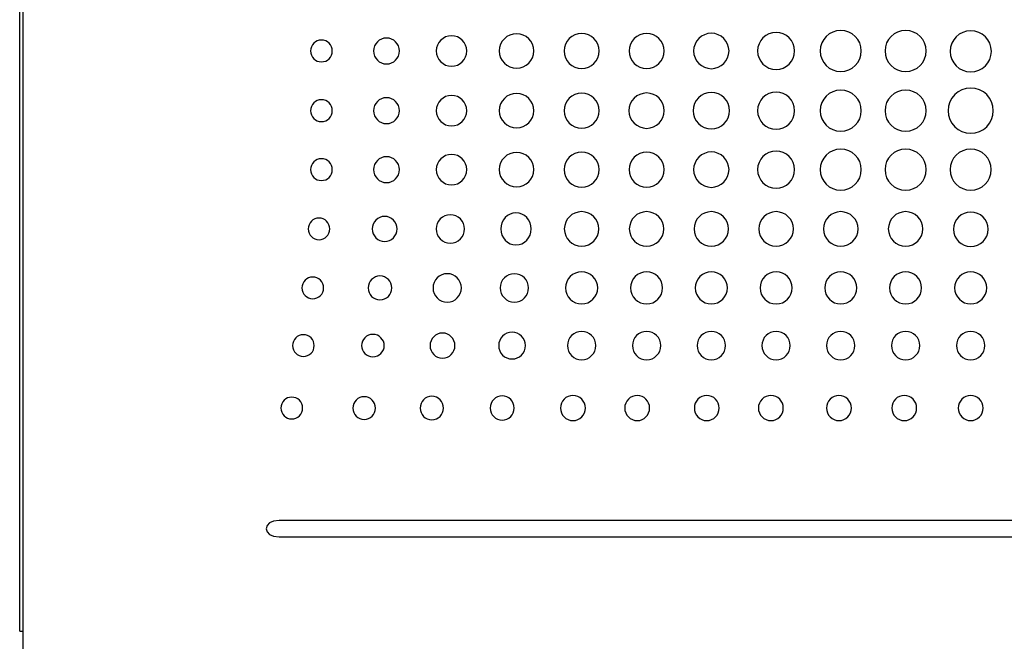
# Model space of a CAD drawing. Header units: millimetres. Extents: x 72 to 413, y 44 to 265.
# Tile 10 of 43: x 148 to 187, y 125 to 150. Entities that reach past the tile are written whole.
import ezdxf

# ---------------------------------------------------------------- set-up
doc = ezdxf.new("R2010")
doc.units = ezdxf.units.MM

msp = doc.modelspace()

# ---------------------------------------------------------------- linework, layer by layer
at = {"color": 7, "linetype": 'Continuous', "lineweight": 25}
for p, q in [((147.847, 125.698), (147.847, 172.18)), ((147.974, 172.18), (147.974, 119.919)), ((213.909, 130.062), (158.082, 130.062)), ((158.082, 129.408), (213.909, 129.408)), ((147.847, 125.698), (147.974, 125.698))]:
    msp.add_line(p, q, dxfattribs=at)
for points, knots in [([(165.476, 148.573), (165.476, 148.905), (165.207, 149.173), (164.875, 149.173), (164.544, 149.173), (164.275, 148.905), (164.275, 148.573)], [2, 2, 2, 2, 3, 3, 3, 4, 4, 4, 4]), ([(168.121, 148.573), (168.121, 148.949), (167.816, 149.255), (167.44, 149.255), (167.063, 149.255), (166.758, 148.949), (166.758, 148.573)], [2, 2, 2, 2, 3, 3, 3, 4, 4, 4, 4]), ([(170.694, 148.573), (170.694, 148.954), (170.385, 149.263), (170.004, 149.263), (169.623, 149.263), (169.314, 148.954), (169.314, 148.573)], [0, 0, 0, 0, 1, 1, 1, 2, 2, 2, 2]), ([(173.256, 148.573), (173.256, 148.954), (172.947, 149.263), (172.566, 149.263), (172.185, 149.263), (171.876, 148.954), (171.876, 148.573)], [0, 0, 0, 0, 1, 1, 1, 2, 2, 2, 2]), ([(175.816, 148.573), (175.816, 148.958), (175.504, 149.271), (175.119, 149.271), (174.733, 149.271), (174.421, 148.958), (174.421, 148.573)], [0, 0, 0, 0, 1, 1, 1, 2, 2, 2, 2]), ([(178.403, 148.573), (178.403, 148.976), (178.076, 149.303), (177.673, 149.303), (177.269, 149.303), (176.942, 148.976), (176.942, 148.573)], [0, 0, 0, 0, 1, 1, 1, 2, 2, 2, 2]), ([(181.033, 148.573), (181.033, 149.021), (180.67, 149.384), (180.221, 149.384), (179.773, 149.384), (179.41, 149.021), (179.41, 148.573)], [0, 0, 0, 0, 1, 1, 1, 2, 2, 2, 2]), ([(183.591, 148.573), (183.591, 149.021), (183.228, 149.384), (182.779, 149.384), (182.331, 149.384), (181.968, 149.021), (181.968, 148.573)], [0, 0, 0, 0, 1, 1, 1, 2, 2, 2, 2]), ([(186.161, 148.559), (186.161, 149.007), (185.798, 149.37), (185.35, 149.37), (184.901, 149.37), (184.538, 149.007), (184.538, 148.559)], [2, 2, 2, 2, 3, 3, 3, 4, 4, 4, 4]), ([(160.173, 148.573), (160.173, 148.811), (159.982, 149.003), (159.747, 149.003), (159.511, 149.003), (159.32, 148.811), (159.32, 148.573)], [0, 0, 0, 0, 1, 1, 1, 2, 2, 2, 2]), ([(162.818, 148.573), (162.818, 148.855), (162.591, 149.084), (162.311, 149.084), (162.03, 149.084), (161.804, 148.855), (161.804, 148.573)], [2, 2, 2, 2, 3, 3, 3, 4, 4, 4, 4]), ([(159.32, 148.573), (159.32, 148.335), (159.511, 148.143), (159.747, 148.143), (159.982, 148.143), (160.173, 148.335), (160.173, 148.573)], [2, 2, 2, 2, 3, 3, 3, 4, 4, 4, 4]), ([(161.804, 148.573), (161.804, 148.291), (162.03, 148.062), (162.311, 148.062), (162.591, 148.062), (162.818, 148.291), (162.818, 148.573)], [0, 0, 0, 0, 1, 1, 1, 2, 2, 2, 2]), ([(164.275, 148.573), (164.275, 148.241), (164.544, 147.973), (164.875, 147.973), (165.207, 147.973), (165.476, 148.241), (165.476, 148.573)], [0, 0, 0, 0, 1, 1, 1, 2, 2, 2, 2]), ([(166.758, 148.573), (166.758, 148.197), (167.063, 147.892), (167.44, 147.892), (167.816, 147.892), (168.121, 148.197), (168.121, 148.573)], [0, 0, 0, 0, 1, 1, 1, 2, 2, 2, 2]), ([(169.314, 148.573), (169.314, 148.192), (169.623, 147.883), (170.004, 147.883), (170.385, 147.883), (170.694, 148.192), (170.694, 148.573)], [2, 2, 2, 2, 3, 3, 3, 4, 4, 4, 4]), ([(171.876, 148.573), (171.876, 148.192), (172.185, 147.883), (172.566, 147.883), (172.947, 147.883), (173.256, 148.192), (173.256, 148.573)], [2, 2, 2, 2, 3, 3, 3, 4, 4, 4, 4]), ([(174.421, 148.573), (174.421, 148.188), (174.733, 147.875), (175.119, 147.875), (175.504, 147.875), (175.816, 148.188), (175.816, 148.573)], [2, 2, 2, 2, 3, 3, 3, 4, 4, 4, 4]), ([(176.942, 148.573), (176.942, 148.17), (177.269, 147.843), (177.673, 147.843), (178.076, 147.843), (178.403, 148.17), (178.403, 148.573)], [2, 2, 2, 2, 3, 3, 3, 4, 4, 4, 4]), ([(179.41, 148.573), (179.41, 148.125), (179.773, 147.762), (180.221, 147.762), (180.67, 147.762), (181.033, 148.125), (181.033, 148.573)], [2, 2, 2, 2, 3, 3, 3, 4, 4, 4, 4]), ([(181.968, 148.573), (181.968, 148.125), (182.331, 147.762), (182.779, 147.762), (183.228, 147.762), (183.591, 148.125), (183.591, 148.573)], [2, 2, 2, 2, 3, 3, 3, 4, 4, 4, 4]), ([(184.538, 148.559), (184.538, 148.11), (184.901, 147.747), (185.35, 147.747), (185.798, 147.747), (186.161, 148.11), (186.161, 148.559)], [0, 0, 0, 0, 1, 1, 1, 2, 2, 2, 2]), ([(165.476, 146.219), (165.476, 146.551), (165.207, 146.82), (164.875, 146.82), (164.544, 146.82), (164.275, 146.551), (164.275, 146.219)], [2, 2, 2, 2, 3, 3, 3, 4, 4, 4, 4]), ([(168.121, 146.219), (168.121, 146.596), (167.816, 146.901), (167.44, 146.901), (167.063, 146.901), (166.758, 146.596), (166.758, 146.219)], [2, 2, 2, 2, 3, 3, 3, 4, 4, 4, 4]), ([(170.694, 146.219), (170.694, 146.6), (170.385, 146.909), (170.004, 146.909), (169.623, 146.909), (169.314, 146.6), (169.314, 146.219)], [0, 0, 0, 0, 1, 1, 1, 2, 2, 2, 2]), ([(173.264, 146.219), (173.264, 146.605), (172.952, 146.917), (172.566, 146.917), (172.181, 146.917), (171.868, 146.605), (171.868, 146.219)], [0, 0, 0, 0, 1, 1, 1, 2, 2, 2, 2]), ([(175.833, 146.219), (175.833, 146.614), (175.513, 146.933), (175.119, 146.933), (174.724, 146.933), (174.405, 146.614), (174.405, 146.219)], [0, 0, 0, 0, 1, 1, 1, 2, 2, 2, 2]), ([(178.403, 146.219), (178.403, 146.623), (178.076, 146.95), (177.673, 146.95), (177.269, 146.95), (176.942, 146.623), (176.942, 146.219)], [0, 0, 0, 0, 1, 1, 1, 2, 2, 2, 2]), ([(181.033, 146.219), (181.033, 146.668), (180.67, 147.031), (180.221, 147.031), (179.773, 147.031), (179.41, 146.668), (179.41, 146.219)], [0, 0, 0, 0, 1, 1, 1, 2, 2, 2, 2]), ([(183.591, 146.219), (183.591, 146.668), (183.228, 147.031), (182.779, 147.031), (182.331, 147.031), (181.968, 146.668), (181.968, 146.219)], [0, 0, 0, 0, 1, 1, 1, 2, 2, 2, 2]), ([(186.238, 146.219), (186.238, 146.712), (185.839, 147.112), (185.345, 147.112), (184.852, 147.112), (184.453, 146.712), (184.453, 146.219)], [0, 0, 0, 0, 1, 1, 1, 2, 2, 2, 2]), ([(160.173, 146.219), (160.173, 146.457), (159.982, 146.649), (159.747, 146.649), (159.511, 146.649), (159.32, 146.457), (159.32, 146.219)], [0, 0, 0, 0, 1, 1, 1, 2, 2, 2, 2]), ([(162.818, 146.219), (162.818, 146.502), (162.591, 146.73), (162.311, 146.73), (162.03, 146.73), (161.804, 146.502), (161.804, 146.219)], [2, 2, 2, 2, 3, 3, 3, 4, 4, 4, 4]), ([(159.32, 146.219), (159.32, 145.982), (159.511, 145.789), (159.747, 145.789), (159.982, 145.789), (160.173, 145.982), (160.173, 146.219)], [2, 2, 2, 2, 3, 3, 3, 4, 4, 4, 4]), ([(161.804, 146.219), (161.804, 145.937), (162.03, 145.708), (162.311, 145.708), (162.591, 145.708), (162.818, 145.937), (162.818, 146.219)], [0, 0, 0, 0, 1, 1, 1, 2, 2, 2, 2]), ([(164.275, 146.219), (164.275, 145.888), (164.544, 145.619), (164.875, 145.619), (165.207, 145.619), (165.476, 145.888), (165.476, 146.219)], [0, 0, 0, 0, 1, 1, 1, 2, 2, 2, 2]), ([(166.758, 146.219), (166.758, 145.843), (167.063, 145.538), (167.44, 145.538), (167.816, 145.538), (168.121, 145.843), (168.121, 146.219)], [0, 0, 0, 0, 1, 1, 1, 2, 2, 2, 2]), ([(169.314, 146.219), (169.314, 145.838), (169.623, 145.53), (170.004, 145.53), (170.385, 145.53), (170.694, 145.838), (170.694, 146.219)], [2, 2, 2, 2, 3, 3, 3, 4, 4, 4, 4]), ([(171.868, 146.219), (171.868, 145.834), (172.181, 145.522), (172.566, 145.522), (172.952, 145.522), (173.264, 145.834), (173.264, 146.219)], [2, 2, 2, 2, 3, 3, 3, 4, 4, 4, 4]), ([(174.405, 146.219), (174.405, 145.825), (174.724, 145.505), (175.119, 145.505), (175.513, 145.505), (175.833, 145.825), (175.833, 146.219)], [2, 2, 2, 2, 3, 3, 3, 4, 4, 4, 4]), ([(176.942, 146.219), (176.942, 145.816), (177.269, 145.489), (177.673, 145.489), (178.076, 145.489), (178.403, 145.816), (178.403, 146.219)], [2, 2, 2, 2, 3, 3, 3, 4, 4, 4, 4]), ([(179.41, 146.219), (179.41, 145.771), (179.773, 145.408), (180.221, 145.408), (180.67, 145.408), (181.033, 145.771), (181.033, 146.219)], [2, 2, 2, 2, 3, 3, 3, 4, 4, 4, 4]), ([(181.968, 146.219), (181.968, 145.771), (182.331, 145.408), (182.779, 145.408), (183.228, 145.408), (183.591, 145.771), (183.591, 146.219)], [2, 2, 2, 2, 3, 3, 3, 4, 4, 4, 4]), ([(184.453, 146.219), (184.453, 145.726), (184.852, 145.327), (185.345, 145.327), (185.839, 145.327), (186.238, 145.726), (186.238, 146.219)], [2, 2, 2, 2, 3, 3, 3, 4, 4, 4, 4]), ([(165.476, 143.893), (165.476, 144.225), (165.207, 144.494), (164.875, 144.494), (164.544, 144.494), (164.275, 144.225), (164.275, 143.893)], [2, 2, 2, 2, 3, 3, 3, 4, 4, 4, 4]), ([(168.121, 143.893), (168.121, 144.27), (167.816, 144.575), (167.44, 144.575), (167.063, 144.575), (166.758, 144.27), (166.758, 143.893)], [2, 2, 2, 2, 3, 3, 3, 4, 4, 4, 4]), ([(170.694, 143.893), (170.694, 144.275), (170.385, 144.583), (170.004, 144.583), (169.623, 144.583), (169.314, 144.275), (169.314, 143.893)], [0, 0, 0, 0, 1, 1, 1, 2, 2, 2, 2]), ([(173.256, 143.893), (173.256, 144.275), (172.947, 144.583), (172.566, 144.583), (172.185, 144.583), (171.876, 144.275), (171.876, 143.893)], [0, 0, 0, 0, 1, 1, 1, 2, 2, 2, 2]), ([(175.816, 143.893), (175.816, 144.279), (175.504, 144.591), (175.119, 144.591), (174.733, 144.591), (174.421, 144.279), (174.421, 143.893)], [0, 0, 0, 0, 1, 1, 1, 2, 2, 2, 2]), ([(178.403, 143.893), (178.403, 144.297), (178.076, 144.624), (177.673, 144.624), (177.269, 144.624), (176.942, 144.297), (176.942, 143.893)], [0, 0, 0, 0, 1, 1, 1, 2, 2, 2, 2]), ([(181.033, 143.893), (181.033, 144.342), (180.67, 144.705), (180.221, 144.705), (179.773, 144.705), (179.41, 144.342), (179.41, 143.893)], [0, 0, 0, 0, 1, 1, 1, 2, 2, 2, 2]), ([(183.591, 143.893), (183.591, 144.342), (183.228, 144.705), (182.779, 144.705), (182.331, 144.705), (181.968, 144.342), (181.968, 143.893)], [0, 0, 0, 0, 1, 1, 1, 2, 2, 2, 2]), ([(186.157, 143.893), (186.157, 144.342), (185.794, 144.705), (185.345, 144.705), (184.897, 144.705), (184.534, 144.342), (184.534, 143.893)], [0, 0, 0, 0, 1, 1, 1, 2, 2, 2, 2]), ([(160.173, 143.893), (160.173, 144.131), (159.982, 144.324), (159.747, 144.324), (159.511, 144.324), (159.32, 144.131), (159.32, 143.893)], [0, 0, 0, 0, 1, 1, 1, 2, 2, 2, 2]), ([(162.818, 143.893), (162.818, 144.176), (162.591, 144.405), (162.311, 144.405), (162.03, 144.405), (161.804, 144.176), (161.804, 143.893)], [2, 2, 2, 2, 3, 3, 3, 4, 4, 4, 4]), ([(159.32, 143.893), (159.32, 143.656), (159.511, 143.464), (159.747, 143.464), (159.982, 143.464), (160.173, 143.656), (160.173, 143.893)], [2, 2, 2, 2, 3, 3, 3, 4, 4, 4, 4]), ([(161.804, 143.893), (161.804, 143.611), (162.03, 143.382), (162.311, 143.382), (162.591, 143.382), (162.818, 143.611), (162.818, 143.893)], [0, 0, 0, 0, 1, 1, 1, 2, 2, 2, 2]), ([(164.275, 143.893), (164.275, 143.562), (164.544, 143.293), (164.875, 143.293), (165.207, 143.293), (165.476, 143.562), (165.476, 143.893)], [0, 0, 0, 0, 1, 1, 1, 2, 2, 2, 2]), ([(166.758, 143.893), (166.758, 143.517), (167.063, 143.212), (167.44, 143.212), (167.816, 143.212), (168.121, 143.517), (168.121, 143.893)], [0, 0, 0, 0, 1, 1, 1, 2, 2, 2, 2]), ([(169.314, 143.893), (169.314, 143.513), (169.623, 143.204), (170.004, 143.204), (170.385, 143.204), (170.694, 143.513), (170.694, 143.893)], [2, 2, 2, 2, 3, 3, 3, 4, 4, 4, 4]), ([(171.876, 143.893), (171.876, 143.513), (172.185, 143.204), (172.566, 143.204), (172.947, 143.204), (173.256, 143.513), (173.256, 143.893)], [2, 2, 2, 2, 3, 3, 3, 4, 4, 4, 4]), ([(174.421, 143.893), (174.421, 143.508), (174.733, 143.196), (175.119, 143.196), (175.504, 143.196), (175.816, 143.508), (175.816, 143.893)], [2, 2, 2, 2, 3, 3, 3, 4, 4, 4, 4]), ([(176.942, 143.893), (176.942, 143.49), (177.269, 143.163), (177.673, 143.163), (178.076, 143.163), (178.403, 143.49), (178.403, 143.893)], [2, 2, 2, 2, 3, 3, 3, 4, 4, 4, 4]), ([(179.41, 143.893), (179.41, 143.445), (179.773, 143.082), (180.221, 143.082), (180.67, 143.082), (181.033, 143.445), (181.033, 143.893)], [2, 2, 2, 2, 3, 3, 3, 4, 4, 4, 4]), ([(181.968, 143.893), (181.968, 143.445), (182.331, 143.082), (182.779, 143.082), (183.228, 143.082), (183.591, 143.445), (183.591, 143.893)], [2, 2, 2, 2, 3, 3, 3, 4, 4, 4, 4]), ([(184.534, 143.893), (184.534, 143.445), (184.897, 143.082), (185.345, 143.082), (185.794, 143.082), (186.157, 143.445), (186.157, 143.893)], [2, 2, 2, 2, 3, 3, 3, 4, 4, 4, 4]), ([(165.387, 141.555), (165.387, 141.865), (165.136, 142.115), (164.827, 142.115), (164.517, 142.115), (164.267, 141.865), (164.267, 141.555)], [2, 2, 2, 2, 3, 3, 3, 4, 4, 4, 4]), ([(168.016, 141.555), (168.016, 141.905), (167.747, 142.188), (167.415, 142.188), (167.084, 142.188), (166.815, 141.905), (166.815, 141.555)], [2, 2, 2, 2, 3, 3, 3, 4, 4, 4, 4]), ([(170.685, 141.555), (170.685, 141.932), (170.381, 142.237), (170.004, 142.237), (169.627, 142.237), (169.322, 141.932), (169.322, 141.555)], [0, 0, 0, 0, 1, 1, 1, 2, 2, 2, 2]), ([(173.248, 141.555), (173.248, 141.932), (172.943, 142.237), (172.566, 142.237), (172.189, 142.237), (171.885, 141.932), (171.885, 141.555)], [0, 0, 0, 0, 1, 1, 1, 2, 2, 2, 2]), ([(175.8, 141.555), (175.8, 141.932), (175.495, 142.237), (175.119, 142.237), (174.742, 142.237), (174.437, 141.932), (174.437, 141.555)], [0, 0, 0, 0, 1, 1, 1, 2, 2, 2, 2]), ([(178.354, 141.555), (178.354, 141.932), (178.049, 142.237), (177.673, 142.237), (177.296, 142.237), (176.991, 141.932), (176.991, 141.555)], [0, 0, 0, 0, 1, 1, 1, 2, 2, 2, 2]), ([(180.903, 141.555), (180.903, 141.932), (180.598, 142.237), (180.221, 142.237), (179.845, 142.237), (179.54, 141.932), (179.54, 141.555)], [0, 0, 0, 0, 1, 1, 1, 2, 2, 2, 2]), ([(183.461, 141.555), (183.461, 141.932), (183.156, 142.237), (182.779, 142.237), (182.403, 142.237), (182.098, 141.932), (182.098, 141.555)], [0, 0, 0, 0, 1, 1, 1, 2, 2, 2, 2]), ([(186.031, 141.541), (186.031, 141.918), (185.726, 142.223), (184.972, 142.223), (184.668, 141.918), (184.668, 141.541)], [2, 2, 2, 2, 3, 3, 4, 4, 4, 4]), ([(160.076, 141.555), (160.076, 141.793), (159.885, 141.985), (159.649, 141.985), (159.414, 141.985), (159.223, 141.793), (159.223, 141.555)], [0, 0, 0, 0, 1, 1, 1, 2, 2, 2, 2]), ([(162.729, 141.555), (162.729, 141.829), (162.509, 142.05), (162.238, 142.05), (161.967, 142.05), (161.747, 141.829), (161.747, 141.555)], [2, 2, 2, 2, 3, 3, 3, 4, 4, 4, 4]), ([(159.223, 141.555), (159.223, 141.318), (159.414, 141.125), (159.649, 141.125), (159.885, 141.125), (160.076, 141.318), (160.076, 141.555)], [2, 2, 2, 2, 3, 3, 3, 4, 4, 4, 4]), ([(161.747, 141.555), (161.747, 141.282), (161.967, 141.06), (162.238, 141.06), (162.509, 141.06), (162.729, 141.282), (162.729, 141.555)], [0, 0, 0, 0, 1, 1, 1, 2, 2, 2, 2]), ([(164.267, 141.555), (164.267, 141.246), (164.517, 140.996), (164.827, 140.996), (165.136, 140.996), (165.387, 141.246), (165.387, 141.555)], [0, 0, 0, 0, 1, 1, 1, 2, 2, 2, 2]), ([(166.815, 141.555), (166.815, 141.206), (167.084, 140.923), (167.415, 140.923), (167.747, 140.923), (168.016, 141.206), (168.016, 141.555)], [0, 0, 0, 0, 1, 1, 1, 2, 2, 2, 2]), ([(169.322, 141.555), (169.322, 141.179), (169.627, 140.874), (170.004, 140.874), (170.381, 140.874), (170.685, 141.179), (170.685, 141.555)], [2, 2, 2, 2, 3, 3, 3, 4, 4, 4, 4]), ([(171.885, 141.555), (171.885, 141.179), (172.189, 140.874), (172.566, 140.874), (172.943, 140.874), (173.248, 141.179), (173.248, 141.555)], [2, 2, 2, 2, 3, 3, 3, 4, 4, 4, 4]), ([(174.437, 141.555), (174.437, 141.179), (174.742, 140.874), (175.119, 140.874), (175.495, 140.874), (175.8, 141.179), (175.8, 141.555)], [2, 2, 2, 2, 3, 3, 3, 4, 4, 4, 4]), ([(176.991, 141.555), (176.991, 141.179), (177.296, 140.874), (177.673, 140.874), (178.049, 140.874), (178.354, 141.179), (178.354, 141.555)], [2, 2, 2, 2, 3, 3, 3, 4, 4, 4, 4]), ([(179.54, 141.555), (179.54, 141.179), (179.845, 140.874), (180.221, 140.874), (180.598, 140.874), (180.903, 141.179), (180.903, 141.555)], [2, 2, 2, 2, 3, 3, 3, 4, 4, 4, 4]), ([(182.098, 141.555), (182.098, 141.179), (182.403, 140.874), (182.779, 140.874), (183.156, 140.874), (183.461, 141.179), (183.461, 141.555)], [2, 2, 2, 2, 3, 3, 3, 4, 4, 4, 4]), ([(184.668, 141.541), (184.668, 141.165), (184.972, 140.86), (185.726, 140.86), (186.031, 141.165), (186.031, 141.541)], [0, 0, 0, 0, 1, 1, 2, 2, 2, 2]), ([(165.263, 139.229), (165.263, 139.539), (165.012, 139.79), (164.395, 139.79), (164.144, 139.539), (164.144, 139.229)], [2, 2, 2, 2, 3, 3, 4, 4, 4, 4]), ([(167.913, 139.229), (167.913, 139.538), (167.663, 139.789), (167.353, 139.789), (167.045, 139.789), (166.794, 139.538), (166.794, 139.229)], [2, 2, 2, 2, 3, 3, 3, 4, 4, 4, 4]), ([(170.637, 139.229), (170.637, 139.579), (170.353, 139.862), (170.004, 139.862), (169.654, 139.862), (169.371, 139.579), (169.371, 139.229)], [2, 2, 2, 2, 3, 3, 3, 4, 4, 4, 4]), ([(173.199, 139.229), (173.199, 139.579), (172.915, 139.862), (172.566, 139.862), (172.216, 139.862), (171.933, 139.579), (171.933, 139.229)], [2, 2, 2, 2, 3, 3, 3, 4, 4, 4, 4]), ([(175.751, 139.229), (175.751, 139.579), (175.468, 139.862), (175.119, 139.862), (174.769, 139.862), (174.485, 139.579), (174.485, 139.229)], [2, 2, 2, 2, 3, 3, 3, 4, 4, 4, 4]), ([(178.305, 139.229), (178.305, 139.579), (178.022, 139.862), (177.673, 139.862), (177.323, 139.862), (177.04, 139.579), (177.04, 139.229)], [2, 2, 2, 2, 3, 3, 3, 4, 4, 4, 4]), ([(180.854, 139.229), (180.854, 139.579), (180.571, 139.862), (180.221, 139.862), (179.872, 139.862), (179.588, 139.579), (179.588, 139.229)], [2, 2, 2, 2, 3, 3, 3, 4, 4, 4, 4]), ([(183.412, 139.229), (183.412, 139.579), (183.129, 139.862), (182.779, 139.862), (182.43, 139.862), (182.146, 139.579), (182.146, 139.229)], [2, 2, 2, 2, 3, 3, 3, 4, 4, 4, 4]), ([(185.978, 139.229), (185.978, 139.579), (185.695, 139.862), (185.345, 139.862), (184.996, 139.862), (184.712, 139.579), (184.712, 139.229)], [2, 2, 2, 2, 3, 3, 3, 4, 4, 4, 4]), ([(159.829, 139.229), (159.829, 139.467), (159.638, 139.66), (159.402, 139.66), (159.167, 139.66), (158.976, 139.467), (158.976, 139.229)], [0, 0, 0, 0, 1, 1, 1, 2, 2, 2, 2]), ([(162.52, 139.229), (162.52, 139.489), (162.311, 139.7), (162.053, 139.7), (161.795, 139.7), (161.586, 139.489), (161.586, 139.229)], [2, 2, 2, 2, 3, 3, 3, 4, 4, 4, 4]), ([(158.976, 139.229), (158.976, 138.992), (159.167, 138.8), (159.402, 138.8), (159.638, 138.8), (159.829, 138.992), (159.829, 139.229)], [2, 2, 2, 2, 3, 3, 3, 4, 4, 4, 4]), ([(161.586, 139.229), (161.586, 138.969), (161.795, 138.759), (162.053, 138.759), (162.311, 138.759), (162.52, 138.969), (162.52, 139.229)], [0, 0, 0, 0, 1, 1, 1, 2, 2, 2, 2]), ([(164.144, 139.229), (164.144, 138.92), (164.395, 138.669), (165.012, 138.669), (165.263, 138.92), (165.263, 139.229)], [0, 0, 0, 0, 1, 1, 2, 2, 2, 2]), ([(166.794, 139.229), (166.794, 138.92), (167.045, 138.669), (167.353, 138.669), (167.663, 138.669), (167.913, 138.92), (167.913, 139.229)], [0, 0, 0, 0, 1, 1, 1, 2, 2, 2, 2]), ([(169.371, 139.229), (169.371, 138.879), (169.654, 138.596), (170.004, 138.596), (170.353, 138.596), (170.637, 138.879), (170.637, 139.229)], [0, 0, 0, 0, 1, 1, 1, 2, 2, 2, 2]), ([(171.933, 139.229), (171.933, 138.879), (172.216, 138.596), (172.566, 138.596), (172.915, 138.596), (173.199, 138.879), (173.199, 139.229)], [0, 0, 0, 0, 1, 1, 1, 2, 2, 2, 2]), ([(174.485, 139.229), (174.485, 138.879), (174.769, 138.596), (175.119, 138.596), (175.468, 138.596), (175.751, 138.879), (175.751, 139.229)], [0, 0, 0, 0, 1, 1, 1, 2, 2, 2, 2]), ([(177.04, 139.229), (177.04, 138.879), (177.323, 138.596), (177.673, 138.596), (178.022, 138.596), (178.305, 138.879), (178.305, 139.229)], [0, 0, 0, 0, 1, 1, 1, 2, 2, 2, 2]), ([(179.588, 139.229), (179.588, 138.879), (179.872, 138.596), (180.221, 138.596), (180.571, 138.596), (180.854, 138.879), (180.854, 139.229)], [0, 0, 0, 0, 1, 1, 1, 2, 2, 2, 2]), ([(182.146, 139.229), (182.146, 138.879), (182.43, 138.596), (182.779, 138.596), (183.129, 138.596), (183.412, 138.879), (183.412, 139.229)], [0, 0, 0, 0, 1, 1, 1, 2, 2, 2, 2]), ([(184.712, 139.229), (184.712, 138.879), (184.996, 138.596), (185.345, 138.596), (185.695, 138.596), (185.978, 138.879), (185.978, 139.229)], [0, 0, 0, 0, 1, 1, 1, 2, 2, 2, 2]), ([(165.01, 136.955), (165.01, 137.228), (164.789, 137.45), (164.248, 137.45), (164.027, 137.228), (164.027, 136.955)], [2, 2, 2, 2, 3, 3, 4, 4, 4, 4]), ([(167.788, 136.955), (167.788, 137.246), (167.552, 137.482), (167.261, 137.482), (166.97, 137.482), (166.734, 137.246), (166.734, 136.955)], [2, 2, 2, 2, 3, 3, 3, 4, 4, 4, 4]), ([(170.564, 136.955), (170.564, 137.264), (170.313, 137.515), (170.004, 137.515), (169.695, 137.515), (169.444, 137.264), (169.444, 136.955)], [2, 2, 2, 2, 3, 3, 3, 4, 4, 4, 4]), ([(173.126, 136.955), (173.126, 137.264), (172.875, 137.515), (172.566, 137.515), (172.257, 137.515), (172.006, 137.264), (172.006, 136.955)], [2, 2, 2, 2, 3, 3, 3, 4, 4, 4, 4]), ([(175.678, 136.955), (175.678, 137.264), (175.427, 137.515), (175.118, 137.515), (174.809, 137.515), (174.559, 137.264), (174.559, 136.955)], [2, 2, 2, 2, 3, 3, 3, 4, 4, 4, 4]), ([(178.232, 136.955), (178.232, 137.264), (177.982, 137.515), (177.672, 137.515), (177.363, 137.515), (177.113, 137.264), (177.113, 136.955)], [2, 2, 2, 2, 3, 3, 3, 4, 4, 4, 4]), ([(180.781, 136.955), (180.781, 137.264), (180.53, 137.515), (180.221, 137.515), (179.912, 137.515), (179.661, 137.264), (179.661, 136.955)], [2, 2, 2, 2, 3, 3, 3, 4, 4, 4, 4]), ([(183.339, 136.955), (183.339, 137.264), (183.088, 137.515), (182.779, 137.515), (182.47, 137.515), (182.219, 137.264), (182.219, 136.955)], [2, 2, 2, 2, 3, 3, 3, 4, 4, 4, 4]), ([(185.905, 136.955), (185.905, 137.264), (185.654, 137.515), (185.345, 137.515), (185.036, 137.515), (184.785, 137.264), (184.785, 136.955)], [2, 2, 2, 2, 3, 3, 3, 4, 4, 4, 4]), ([(159.459, 136.955), (159.459, 137.192), (159.268, 137.385), (159.033, 137.385), (158.797, 137.385), (158.606, 137.192), (158.606, 136.955)], [0, 0, 0, 0, 1, 1, 1, 2, 2, 2, 2]), ([(162.222, 136.955), (162.222, 137.199), (162.022, 137.397), (161.776, 137.397), (161.529, 137.397), (161.329, 137.199), (161.329, 136.955)], [2, 2, 2, 2, 3, 3, 3, 4, 4, 4, 4]), ([(158.606, 136.955), (158.606, 136.717), (158.797, 136.525), (159.033, 136.525), (159.268, 136.525), (159.459, 136.717), (159.459, 136.955)], [2, 2, 2, 2, 3, 3, 3, 4, 4, 4, 4]), ([(161.329, 136.955), (161.329, 136.71), (161.529, 136.513), (161.776, 136.513), (162.022, 136.513), (162.222, 136.71), (162.222, 136.955)], [0, 0, 0, 0, 1, 1, 1, 2, 2, 2, 2]), ([(164.027, 136.955), (164.027, 136.682), (164.248, 136.46), (164.789, 136.46), (165.01, 136.682), (165.01, 136.955)], [0, 0, 0, 0, 1, 1, 2, 2, 2, 2]), ([(166.734, 136.955), (166.734, 136.664), (166.97, 136.428), (167.261, 136.428), (167.552, 136.428), (167.788, 136.664), (167.788, 136.955)], [0, 0, 0, 0, 1, 1, 1, 2, 2, 2, 2]), ([(169.444, 136.955), (169.444, 136.645), (169.695, 136.395), (170.004, 136.395), (170.313, 136.395), (170.564, 136.645), (170.564, 136.955)], [0, 0, 0, 0, 1, 1, 1, 2, 2, 2, 2]), ([(172.006, 136.955), (172.006, 136.645), (172.257, 136.395), (172.566, 136.395), (172.875, 136.395), (173.126, 136.645), (173.126, 136.955)], [0, 0, 0, 0, 1, 1, 1, 2, 2, 2, 2]), ([(174.559, 136.955), (174.559, 136.645), (174.809, 136.395), (175.118, 136.395), (175.427, 136.395), (175.678, 136.645), (175.678, 136.955)], [0, 0, 0, 0, 1, 1, 1, 2, 2, 2, 2]), ([(177.113, 136.955), (177.113, 136.645), (177.363, 136.395), (177.672, 136.395), (177.982, 136.395), (178.232, 136.645), (178.232, 136.955)], [0, 0, 0, 0, 1, 1, 1, 2, 2, 2, 2]), ([(179.661, 136.955), (179.661, 136.645), (179.912, 136.395), (180.221, 136.395), (180.53, 136.395), (180.781, 136.645), (180.781, 136.955)], [0, 0, 0, 0, 1, 1, 1, 2, 2, 2, 2]), ([(182.219, 136.955), (182.219, 136.645), (182.47, 136.395), (182.779, 136.395), (183.088, 136.395), (183.339, 136.645), (183.339, 136.955)], [0, 0, 0, 0, 1, 1, 1, 2, 2, 2, 2]), ([(184.785, 136.955), (184.785, 136.645), (185.036, 136.395), (185.345, 136.395), (185.654, 136.395), (185.905, 136.645), (185.905, 136.955)], [0, 0, 0, 0, 1, 1, 1, 2, 2, 2, 2]), ([(159.002, 134.492), (159.002, 134.73), (158.811, 134.923), (158.575, 134.923), (158.339, 134.923), (158.148, 134.73), (158.148, 134.492)], [0, 0, 0, 0, 1, 1, 1, 2, 2, 2, 2]), ([(161.875, 134.492), (161.875, 134.739), (161.677, 134.939), (161.432, 134.939), (161.188, 134.939), (160.989, 134.739), (160.989, 134.492)], [2, 2, 2, 2, 3, 3, 3, 4, 4, 4, 4]), ([(164.556, 134.492), (164.556, 134.747), (164.351, 134.955), (164.097, 134.955), (163.844, 134.955), (163.638, 134.747), (163.638, 134.492)], [2, 2, 2, 2, 3, 3, 3, 4, 4, 4, 4]), ([(167.347, 134.492), (167.347, 134.756), (167.134, 134.971), (166.872, 134.971), (166.61, 134.971), (166.397, 134.756), (166.397, 134.492)], [2, 2, 2, 2, 3, 3, 3, 4, 4, 4, 4]), ([(170.151, 134.492), (170.151, 134.765), (169.931, 134.987), (169.66, 134.987), (169.389, 134.987), (169.169, 134.765), (169.169, 134.492)], [0, 0, 0, 0, 1, 1, 1, 2, 2, 2, 2]), ([(172.686, 134.492), (172.686, 134.765), (172.466, 134.987), (172.195, 134.987), (171.924, 134.987), (171.704, 134.765), (171.704, 134.492)], [0, 0, 0, 0, 1, 1, 1, 2, 2, 2, 2]), ([(175.431, 134.492), (175.431, 134.765), (175.211, 134.987), (174.94, 134.987), (174.669, 134.987), (174.449, 134.765), (174.449, 134.492)], [0, 0, 0, 0, 1, 1, 1, 2, 2, 2, 2]), ([(177.957, 134.492), (177.957, 134.765), (177.738, 134.987), (177.466, 134.987), (177.195, 134.987), (176.975, 134.765), (176.975, 134.492)], [0, 0, 0, 0, 1, 1, 1, 2, 2, 2, 2]), ([(180.643, 134.492), (180.643, 134.765), (180.423, 134.987), (180.152, 134.987), (179.881, 134.987), (179.661, 134.765), (179.661, 134.492)], [0, 0, 0, 0, 1, 1, 1, 2, 2, 2, 2]), ([(183.215, 134.492), (183.215, 134.765), (182.995, 134.987), (182.724, 134.987), (182.453, 134.987), (182.233, 134.765), (182.233, 134.492)], [0, 0, 0, 0, 1, 1, 1, 2, 2, 2, 2]), ([(185.836, 134.492), (185.836, 134.765), (185.616, 134.987), (185.345, 134.987), (185.074, 134.987), (184.854, 134.765), (184.854, 134.492)], [0, 0, 0, 0, 1, 1, 1, 2, 2, 2, 2]), ([(158.148, 134.492), (158.148, 134.255), (158.339, 134.062), (158.575, 134.062), (158.811, 134.062), (159.002, 134.255), (159.002, 134.492)], [2, 2, 2, 2, 3, 3, 3, 4, 4, 4, 4]), ([(160.989, 134.492), (160.989, 134.246), (161.188, 134.046), (161.432, 134.046), (161.677, 134.046), (161.875, 134.246), (161.875, 134.492)], [0, 0, 0, 0, 1, 1, 1, 2, 2, 2, 2]), ([(163.638, 134.492), (163.638, 134.237), (163.844, 134.03), (164.097, 134.03), (164.351, 134.03), (164.556, 134.237), (164.556, 134.492)], [0, 0, 0, 0, 1, 1, 1, 2, 2, 2, 2]), ([(166.397, 134.492), (166.397, 134.228), (166.61, 134.014), (166.872, 134.014), (167.134, 134.014), (167.347, 134.228), (167.347, 134.492)], [0, 0, 0, 0, 1, 1, 1, 2, 2, 2, 2]), ([(169.169, 134.492), (169.169, 134.219), (169.389, 133.998), (169.66, 133.998), (169.931, 133.998), (170.151, 134.219), (170.151, 134.492)], [2, 2, 2, 2, 3, 3, 3, 4, 4, 4, 4]), ([(171.704, 134.492), (171.704, 134.219), (171.924, 133.998), (172.195, 133.998), (172.466, 133.998), (172.686, 134.219), (172.686, 134.492)], [2, 2, 2, 2, 3, 3, 3, 4, 4, 4, 4]), ([(174.449, 134.492), (174.449, 134.219), (174.669, 133.998), (174.94, 133.998), (175.211, 133.998), (175.431, 134.219), (175.431, 134.492)], [2, 2, 2, 2, 3, 3, 3, 4, 4, 4, 4]), ([(176.975, 134.492), (176.975, 134.219), (177.195, 133.998), (177.466, 133.998), (177.738, 133.998), (177.957, 134.219), (177.957, 134.492)], [2, 2, 2, 2, 3, 3, 3, 4, 4, 4, 4]), ([(179.661, 134.492), (179.661, 134.219), (179.881, 133.998), (180.152, 133.998), (180.423, 133.998), (180.643, 134.219), (180.643, 134.492)], [2, 2, 2, 2, 3, 3, 3, 4, 4, 4, 4]), ([(182.233, 134.492), (182.233, 134.219), (182.453, 133.998), (182.724, 133.998), (182.995, 133.998), (183.215, 134.219), (183.215, 134.492)], [2, 2, 2, 2, 3, 3, 3, 4, 4, 4, 4]), ([(184.854, 134.492), (184.854, 134.219), (185.074, 133.998), (185.345, 133.998), (185.616, 133.998), (185.836, 134.219), (185.836, 134.492)], [2, 2, 2, 2, 3, 3, 3, 4, 4, 4, 4])]:
    msp.add_open_spline(points, degree=3, knots=knots, dxfattribs=at)
msp.add_open_spline([(158.082, 130.062), (157.397, 130.062), (157.397, 129.408), (158.082, 129.408)], degree=3, dxfattribs=at)

doc.saveas('drawing.dxf')
